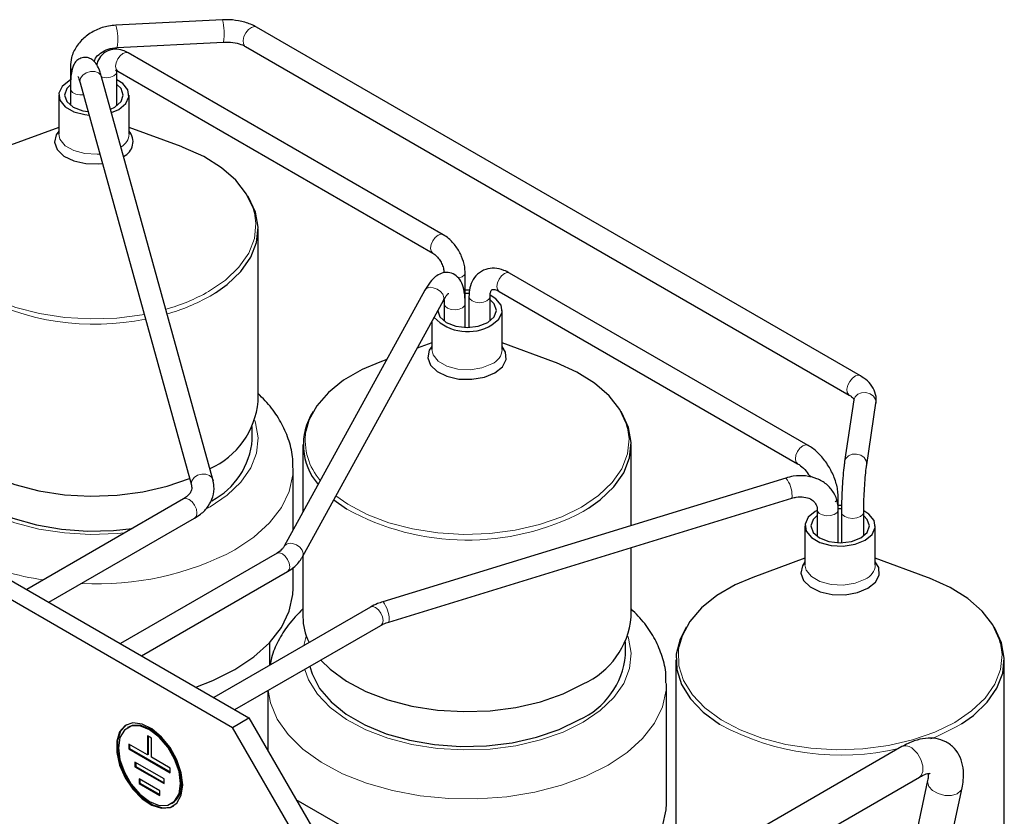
# Model space of a CAD drawing. Header units: millimetres. Extents: x 5 to 418, y 2 to 292.
# Tile 37 of 51: x 256 to 289, y 121 to 149. Entities that reach past the tile are written whole.
import ezdxf

# ---------------------------------------------------------------- set-up
doc = ezdxf.new("R2010")
doc.units = ezdxf.units.MM

msp = doc.modelspace()

# ---------------------------------------------------------------- linework, layer by layer
at = {"color": 7, "linetype": 'Continuous', "lineweight": 25}
for p, q in [((262.5204, 148.5882), (258.8895, 148.4048)), ((284.2829, 136.4453), (263.6827, 148.3375)), ((258.9278, 147.6458), (262.5587, 147.8292)), ((270.0554, 141.2556), (259.3074, 147.4603)), ((263.3027, 147.6793), (283.9029, 135.7871)), ((257.3332, 146.9851), (257.3332, 146.241)), ((258.9212, 146.811), (258.9217, 146.8218)), ((258.9217, 145.6634), (258.9217, 146.8218)), ((258.9474, 146.8367), (269.6955, 140.632)), ((262.1945, 132.9119), (258.3983, 146.639)), ((257.3332, 146.241), (257.3332, 145.6785)), ((257.6658, 146.4364), (261.462, 132.7093)), ((256.9375, 146.0216), (256.9375, 144.6921)), ((259.3375, 144.6921), (259.3375, 146.0216)), ((258.701, 145.5447), (258.8446, 145.6134)), ((258.7352, 145.4209), (258.986, 145.5317)), ((256.9375, 144.9192), (255.1598, 144.2631)), ((261.1152, 144.2631), (259.3375, 144.9192)), ((263.7375, 135.5699), (263.7375, 141.449)), ((270.8011, 138.9052), (270.8011, 139.964)), ((282.5005, 134.0712), (272.3182, 139.9493)), ((269.4297, 139.3634), (264.631, 130.6364)), ((270.9481, 139.365), (270.8011, 139.3657)), ((270.9297, 139.1475), (270.9297, 138.0978)), ((271.6497, 138.3158), (271.6497, 139.1475)), ((271.9582, 139.3258), (282.1405, 133.4476)), ((265.2619, 130.2895), (270.0606, 139.0165)), ((270.0811, 139.0321), (270.0663, 139.021)), ((270.0768, 139.0172), (270.0811, 138.9052)), ((270.0811, 139.0504), (270.0811, 138.9052)), ((270.0811, 138.9052), (270.0811, 138.3158)), ((270.8011, 138.0978), (270.8011, 138.9052)), ((272.0654, 137.3444), (272.0654, 138.6739)), ((269.6654, 138.2977), (269.6654, 137.3444)), ((269.6654, 137.5715), (269.1644, 137.3866)), ((273.8431, 136.9155), (272.0654, 137.5715)), ((268.1336, 137.0062), (267.8877, 136.9155)), ((283.9029, 135.7871), (283.8969, 135.7908)), ((284.0641, 135.6229), (283.7465, 133.5268)), ((284.4979, 133.4129), (284.8155, 135.509)), ((263.5375, 134.2634), (263.5375, 134.7136)), ((263.5375, 134.2634), (263.5375, 134.7136)), ((265.2654, 134.1013), (265.2654, 131.7902)), ((276.4654, 131.3394), (276.4654, 134.1013)), ((264.9375, 131.1938), (264.9375, 133.2836)), ((261.462, 132.7093), (261.4599, 132.7174)), ((262.1945, 132.9119), (262.2018, 132.8658)), ((281.7365, 132.9587), (267.9897, 128.7357)), ((261.1931, 132.2472), (255.8428, 129.1586)), ((268.2011, 128.0474), (281.9479, 132.2704)), ((283.6426, 132.0184), (283.5143, 132.0175)), ((283.529, 131.877), (283.529, 132.2897)), ((282.809, 131.877), (282.809, 130.9681)), ((283.529, 130.7501), (283.529, 131.877)), ((283.6376, 131.7999), (283.6376, 130.7495)), ((284.3976, 130.9832), (284.3976, 131.7999)), ((256.6029, 128.7198), (261.5731, 131.589)), ((282.3933, 131.3262), (282.3933, 129.9968)), ((284.7933, 129.9968), (284.7933, 131.3262)), ((264.3851, 130.393), (259.0448, 127.3101)), ((264.3803, 130.3901), (264.3851, 130.393)), ((264.631, 130.6364), (264.634, 130.6416)), ((276.4654, 128.2222), (276.4654, 130.5862)), ((265.2654, 130.2959), (265.2654, 128.2222)), ((282.3933, 130.2238), (280.6156, 129.5678)), ((286.571, 129.5678), (284.7933, 130.2238)), ((254.9413, 129.679), (263.4266, 124.7805)), ((259.7649, 126.8944), (264.7451, 129.7694)), ((264.9375, 129.2008), (264.9375, 129.9036)), ((254.3757, 129.3524), (262.8609, 124.454)), ((267.5671, 128.5561), (262.2268, 125.4732)), ((262.9468, 125.0575), (267.927, 127.9325)), ((264.1375, 126.5762), (264.1375, 127.3535)), ((265.4654, 127.3659), (265.4654, 127.3428)), ((265.4654, 127.3659), (265.4654, 127.3428)), ((276.2654, 126.9157), (276.2654, 127.3659)), ((276.2654, 126.9157), (276.2654, 127.3659)), ((277.9933, 126.7536), (277.9933, 120.8745)), ((289.1933, 120.8745), (289.1933, 126.7536)), ((264.0654, 125.7032), (264.0654, 123.6742)), ((277.6654, 121.8532), (277.6654, 125.9359)), ((262.8609, 124.454), (263.4266, 124.7805)), ((263.4266, 124.7805), (266.2551, 119.8816)), ((259.3109, 124.4626), (259.2826, 124.4463)), ((265.6894, 119.555), (262.8609, 124.454)), ((259.9618, 124.1679), (259.9618, 123.5147)), ((260.1032, 124.0863), (259.9618, 124.1679)), ((259.9901, 124.1516), (259.9901, 123.531)), ((260.1032, 123.433), (260.1032, 124.0863)), ((259.9618, 123.5147), (259.3254, 123.8821)), ((259.3254, 123.8821), (259.3254, 123.7188)), ((259.3537, 123.7351), (259.3254, 123.7188)), ((259.3254, 123.7188), (260.7396, 122.9023)), ((259.3537, 123.8657), (259.3537, 123.7351)), ((259.3537, 123.7351), (260.7396, 122.935)), ((285.7008, 123.7967), (268.5289, 113.8835)), ((259.9901, 123.531), (259.9618, 123.5147)), ((260.7396, 123.0657), (260.1032, 123.433)), ((260.5275, 122.6982), (259.5375, 123.2697)), ((259.5375, 123.2697), (259.5375, 123.1064)), ((259.5658, 123.1227), (259.5375, 123.1064)), ((259.5375, 123.1064), (260.5275, 122.5349)), ((259.5658, 123.2534), (259.5658, 123.1227)), ((259.5658, 123.1227), (260.5275, 122.5675)), ((260.7396, 122.9023), (260.7396, 123.0657)), ((260.3861, 122.2899), (259.679, 122.6981)), ((259.679, 122.6981), (259.679, 122.5348)), ((259.7072, 122.6818), (259.7072, 122.5511)), ((260.5275, 122.5349), (260.5275, 122.6982)), ((269.1289, 112.8443), (286.3008, 122.7574)), ((286.5783, 122.6377), (283.7836, 109.5652)), ((259.7072, 122.5511), (259.679, 122.5348)), ((259.679, 122.5348), (260.3861, 122.1266)), ((259.7072, 122.5511), (260.3861, 122.1593)), ((260.3861, 122.1266), (260.3861, 122.2899)), ((284.9571, 109.3143), (287.7518, 122.3869)), ((273.802, 116.9276), (265.0403, 121.9856)), ((260.7825, 121.8482), (260.8107, 121.8645))]:
    msp.add_line(p, q, dxfattribs=at)
at = {"color": 7, "linetype": 'Continuous', "lineweight": 18}
for p, q in [((262.0973, 139.163), (262.2784, 139.2726)), ((261.9655, 131.9039), (262.0973, 131.9775)), ((274.8252, 131.8153), (275.0063, 131.9249)), ((265.3809, 127.569), (265.2943, 127.2441)), ((287.5531, 124.4677), (287.7342, 124.5772))]:
    msp.add_line(p, q, dxfattribs=at)
at = {"color": 7, "linetype": 'Continuous', "lineweight": 18, "flags": 128}
for points in [[(263.3027, 147.6793), (263.2869, 147.6901), (263.2364, 147.7672), (263.225, 147.8809), (263.2544, 148.0141), (263.32, 148.1464), (263.4119, 148.2577), (263.5161, 148.331), (263.6168, 148.3553), (263.6827, 148.3375)], [(259.3074, 147.4603), (259.2248, 147.4763), (259.1274, 147.4425), (259.03, 147.3638), (258.9474, 147.2525), (258.8922, 147.1252), (258.8729, 147.0016), (258.8922, 146.9002), (258.9474, 146.8367), (258.9474, 146.8367)], [(257.6658, 146.4364), (257.6585, 146.4825), (257.6819, 146.5953), (257.7585, 146.6992), (257.8768, 146.7786), (258.0188, 146.8213), (258.1628, 146.8208), (258.2869, 146.7773), (258.3721, 146.6972), (258.3983, 146.639)], [(258.3942, 146.6379), (258.424, 146.6298), (258.5617, 146.614), (258.6995, 146.6298), (258.8163, 146.6749), (258.8943, 146.7423), (258.9212, 146.811)], [(257.7796, 146.025), (257.654, 146.0243), (257.5148, 146.0539), (257.4059, 146.1119), (257.3437, 146.1896), (257.3332, 146.2409)], [(256.9375, 144.6921), (256.9784, 144.5128), (257.1545, 144.2948), (257.4492, 144.1247), (257.8269, 144.023), (258.2421, 144.002), (258.3371, 144.009)], [(252.6378, 141.8999), (252.619, 141.7668), (252.6369, 141.2532), (252.7973, 140.748), (253.096, 140.2642), (253.5252, 139.8143), (254.0739, 139.41), (254.7279, 139.0617), (255.4702, 138.7785), (256.2815, 138.5677), (257.1409, 138.4348), (258.0261, 138.3831), (258.9142, 138.4142), (259.7822, 138.527), (259.8497, 138.5394)], [(262.0467, 139.3173), (262.6232, 139.7085), (263.0835, 140.1481), (263.4157, 140.6246), (263.6112, 141.1256), (263.6649, 141.6383), (263.6128, 142.0157)], [(270.0554, 141.2556), (269.9729, 141.2716), (269.8754, 141.2378), (269.778, 141.1591), (269.6954, 141.0478), (269.6403, 140.9205), (269.6209, 140.7969), (269.6403, 140.6955), (269.6921, 140.634)], [(270.8011, 139.964), (270.7737, 139.8845), (270.6957, 139.8171), (270.5789, 139.772), (270.5708, 139.7701)], [(272.1382, 139.9315), (272.0408, 139.8529), (271.9582, 139.7415), (271.903, 139.6143), (271.8836, 139.4906), (271.903, 139.3893), (271.9582, 139.3258), (271.9582, 139.3258)], [(272.3182, 139.9493), (272.2356, 139.9654), (272.1382, 139.9315)], [(269.7108, 139.4495), (269.8409, 139.4036), (269.9565, 139.3252), (270.0398, 139.2262), (270.0784, 139.1217), (270.0662, 139.0276), (270.0606, 139.0165)], [(270.9297, 139.1475), (270.9571, 139.068), (271.0351, 139.0006), (271.1519, 138.9555), (271.2897, 138.9397), (271.4274, 138.9555), (271.5442, 139.0006), (271.6222, 139.068), (271.6497, 139.1475), (271.6496, 139.1496)], [(270.8011, 138.9052), (270.7798, 138.8347), (270.7073, 138.7652), (270.5942, 138.7171), (270.4579, 138.6976), (270.319, 138.7097), (270.1987, 138.7515), (270.1153, 138.8168), (270.0815, 138.8955), (270.0811, 138.9061)], [(269.6654, 137.3444), (269.7063, 137.1651), (269.8824, 136.9471), (270.1771, 136.777), (270.5548, 136.6753), (270.97, 136.6543), (271.3725, 136.7166), (271.7139, 136.8546)], [(283.8969, 135.7908), (283.8871, 135.7979), (283.8367, 135.8749), (283.8252, 135.9887), (283.8546, 136.1218), (283.9202, 136.2541), (284.0121, 136.3654), (284.1163, 136.4388), (284.217, 136.463), (284.283, 136.4452)], [(284.0641, 135.6229), (284.104, 135.7262), (284.1965, 135.8159), (284.326, 135.8676), (284.4728, 135.8734), (284.6146, 135.8323), (284.7298, 135.7507), (284.8009, 135.641), (284.8169, 135.5198), (284.8155, 135.509)], [(252.653, 134.9166), (252.5477, 134.4586), (252.5658, 133.9384), (252.7283, 133.4267), (253.0308, 132.9366), (253.4656, 132.4809), (254.0214, 132.0714), (254.6838, 131.7186), (255.4357, 131.4317), (256.2575, 131.2182), (257.128, 131.0835), (258.0247, 131.0312), (258.9243, 131.0627), (259.1843, 131.0876)], [(262.0973, 131.9775), (262.6812, 132.3738), (263.1474, 132.819), (263.4839, 133.3016), (263.6819, 133.8092), (263.7363, 134.3285), (263.6457, 134.8461), (263.622, 134.9166)], [(274.7747, 131.9696), (275.3511, 132.3608), (275.8114, 132.8004), (276.1436, 133.2769), (276.3391, 133.778), (276.3928, 134.2907), (276.3408, 134.668)], [(282.3205, 134.0534), (282.2231, 133.9748), (282.1405, 133.8634), (282.0853, 133.7361), (282.066, 133.6125), (282.0853, 133.5112), (282.1389, 133.4486)], [(282.5004, 134.0712), (282.4179, 134.0872), (282.3205, 134.0534)], [(283.7462, 133.5248), (283.7864, 133.6301), (283.8788, 133.7198), (284.0083, 133.7715), (284.1552, 133.7773), (284.297, 133.7362), (284.4121, 133.6546), (284.4832, 133.5449), (284.4993, 133.4237), (284.4978, 133.4125)], [(261.4599, 132.7174), (261.4546, 132.7555), (261.478, 132.8682), (261.5547, 132.9722), (261.673, 133.0516), (261.8149, 133.0943), (261.9589, 133.0938), (262.083, 133.0502), (262.1683, 132.9701), (262.1945, 132.9119)], [(264.9374, 133.2982), (264.9273, 133.0686), (264.8007, 132.5001), (264.5321, 131.9484), (264.1272, 131.4252), (263.5946, 130.9415), (262.9458, 130.5078)], [(281.7365, 132.9587), (281.7563, 132.9472), (281.793, 132.8877)], [(266.3944, 132.3491), (266.8019, 132.0623), (267.4558, 131.714), (268.1981, 131.4308), (269.0094, 131.22), (269.8688, 131.0871), (270.7541, 131.0355), (271.6422, 131.0665), (272.5101, 131.1793), (273.3355, 131.3711), (274.097, 131.6368), (274.7747, 131.9696)], [(261.1931, 132.2472), (261.2803, 132.2641), (261.3831, 132.2284), (261.4859, 132.1454), (261.5731, 132.0278), (261.6313, 131.8936), (261.6518, 131.763)], [(283.529, 132.2896), (283.5016, 132.2102), (283.4236, 132.1428)], [(261.6518, 131.763), (261.6313, 131.6561), (261.5731, 131.589), (261.5731, 131.589)], [(283.529, 131.877), (283.5255, 131.8481), (283.4792, 131.7715), (283.3857, 131.711), (283.2592, 131.6758), (283.119, 131.6712), (282.9863, 131.6979), (282.8815, 131.7519), (282.8205, 131.8249), (282.8091, 131.8793)], [(283.6376, 131.8011), (283.6376, 131.7999), (283.6665, 131.7159), (283.7489, 131.6448), (283.8722, 131.5972), (284.0176, 131.5805), (284.163, 131.5972), (284.2863, 131.6448), (284.3686, 131.7159), (284.3976, 131.7999), (284.3976, 131.8015)], [(264.9121, 130.7225), (265.0422, 130.6766), (265.1577, 130.5982), (265.2411, 130.4992), (265.2796, 130.3947), (265.2674, 130.3006), (265.2619, 130.2895)], [(264.3851, 130.393), (264.3851, 130.393), (264.4677, 130.409), (264.5651, 130.3752)], [(264.5651, 130.3752), (264.6625, 130.2965), (264.7451, 130.1851), (264.8002, 130.0579), (264.8196, 129.9343), (264.8002, 129.8329), (264.7451, 129.7694), (264.7451, 129.7694)], [(282.3933, 129.9968), (282.4342, 129.8175), (282.6103, 129.5994), (282.905, 129.4293), (283.2827, 129.3276), (283.6979, 129.3067), (284.1005, 129.3689), (284.4418, 129.5069)], [(267.9897, 128.7357), (268.0094, 128.7242), (268.0462, 128.6647)], [(267.5671, 128.5561), (267.6496, 128.5721), (267.747, 128.5382)], [(267.747, 128.5382), (267.8445, 128.4596), (267.927, 128.3482), (267.9822, 128.221), (268.0016, 128.0973), (267.9822, 127.996), (267.927, 127.9325), (267.927, 127.9325)], [(274.8252, 124.6298), (275.4091, 125.0261), (275.8753, 125.4713), (276.2118, 125.954), (276.4098, 126.4615), (276.4643, 126.9808), (276.3737, 127.4985), (276.3499, 127.569)], [(287.5026, 124.6219), (288.0791, 125.0132), (288.5393, 125.4527), (288.8715, 125.9292), (289.067, 126.4303), (289.1207, 126.943), (289.0687, 127.3204)], [(278.0936, 127.2045), (278.0748, 127.0714), (278.0928, 126.5579), (278.2531, 126.0527), (278.5518, 125.5689), (278.9811, 125.119), (279.5298, 124.7146), (280.1837, 124.3664), (280.926, 124.0832), (281.7373, 123.8724), (282.5968, 123.7394), (283.482, 123.6878), (284.3701, 123.7188), (285.2381, 123.8317), (286.0635, 124.0234), (286.8249, 124.2891), (287.5026, 124.6219)], [(265.3283, 126.4323), (265.4562, 126.079), (265.7587, 125.5889), (266.1936, 125.1332), (266.7494, 124.7237), (267.4118, 124.3709), (268.1636, 124.084), (268.9854, 123.8705), (269.856, 123.7359), (270.7526, 123.6836), (271.6522, 123.715), (272.5314, 123.8293), (273.3675, 124.0235), (274.1387, 124.2927), (274.8252, 124.6298)], [(275.6737, 123.1601), (274.9224, 122.7855), (274.0846, 122.4781), (273.1782, 122.2443), (272.2224, 122.0893), (271.2378, 122.0162), (270.2452, 122.0267), (269.2659, 122.1205), (268.3206, 122.2956), (267.4296, 122.5483), (266.6118, 122.8732), (265.8847, 123.2633), (265.2637, 123.7104), (264.7621, 124.205), (264.3906, 124.7365), (264.1571, 125.2935), (264.0767, 125.7097)], [(277.6653, 125.9505), (277.6552, 125.7209), (277.5286, 125.1525), (277.26, 124.6007), (276.8551, 124.0775), (276.3226, 123.5938), (275.6737, 123.1601)], [(286.6849, 124.0581), (286.8666, 124.1306), (287.5531, 124.4677)], [(286.3008, 122.7574), (286.3597, 122.8086), (286.419, 122.9529), (286.4145, 123.1466), (286.3471, 123.3601), (286.227, 123.561), (286.0724, 123.7186)], [(286.5772, 122.6319), (286.5732, 122.5905), (286.6169, 122.4398), (286.7442, 122.3001), (286.9355, 122.1928), (287.1618, 122.134), (287.3885, 122.1329), (287.5813, 122.1895), (287.7106, 122.2953), (287.7518, 122.3868)]]:
    msp.add_lwpolyline(points, dxfattribs=at)
at = {"color": 7, "linetype": 'Continuous', "lineweight": 25, "flags": 128}
for points in [[(257.3321, 146.5351), (257.2889, 146.5114), (257.0499, 146.3144), (256.942, 146.082), (256.9784, 145.8423), (257.1545, 145.6242), (257.4492, 145.4541), (257.8269, 145.3524), (257.9703, 145.3356)], [(258.986, 145.5317), (259.225, 145.7288), (259.3329, 145.9612), (259.2966, 146.2009), (259.1204, 146.4189), (258.9217, 146.5459)], [(257.3225, 146.3561), (257.2136, 146.2425), (257.1375, 146.0216), (257.2136, 145.8007), (257.4304, 145.6134), (257.7548, 145.4882), (257.9369, 145.456)], [(258.8446, 145.6134), (259.0613, 145.8007), (259.1375, 146.0216), (259.0613, 146.2425), (258.9217, 146.3798)], [(256.9375, 144.7899), (256.8504, 144.6631), (256.7957, 144.4099), (256.8864, 144.1601), (257.1127, 143.9409), (257.4501, 143.7759), (257.8619, 143.6832), (258.3036, 143.6726), (258.4267, 143.6849)], [(263.6128, 142.0157), (263.5755, 142.1494), (263.3452, 142.6455), (262.98, 143.1139), (262.4895, 143.5424), (261.8862, 143.9199), (261.1858, 144.2366), (261.1152, 144.2631)], [(262.2784, 139.2726), (262.6812, 139.5593), (263.1474, 140.0045), (263.4839, 140.4872), (263.6819, 140.9947), (263.7363, 141.5141), (263.6457, 142.0317), (263.4125, 142.5342), (263.3897, 142.5705)], [(270.9389, 139.2496), (270.8654, 139.2512), (270.8011, 139.25)], [(271.7139, 138.1841), (271.953, 138.3811), (272.0608, 138.6135), (272.0245, 138.8532), (271.8484, 139.0713), (271.657, 139.1945)], [(271.5725, 138.2657), (271.7893, 138.453), (271.8654, 138.6739), (271.7893, 138.8948), (271.6497, 139.0321)], [(269.8656, 138.6618), (269.9415, 138.453), (270.1583, 138.2657), (270.4827, 138.1406), (270.8654, 138.0966), (271.2481, 138.1406), (271.5725, 138.2657)], [(269.6654, 137.4422), (269.5783, 137.3154), (269.5236, 137.0622), (269.6144, 136.8124), (269.8407, 136.5932), (270.178, 136.4283), (270.5898, 136.3355), (271.0315, 136.325), (271.4552, 136.3978), (271.815, 136.5461)], [(271.815, 136.5461), (272.0718, 136.7538), (272.198, 136.9983), (272.1797, 137.2533), (272.0654, 137.4422)], [(267.8877, 136.9155), (267.2833, 136.6574), (266.6542, 136.2943), (266.1342, 135.8775), (265.7366, 135.418), (265.4719, 134.9276), (265.3657, 134.5522)], [(276.3408, 134.668), (276.3034, 134.8017), (276.0731, 135.2978), (275.708, 135.7662), (275.2174, 136.1947), (274.6141, 136.5722), (273.9137, 136.889), (273.8431, 136.9155)], [(252.5375, 135.5699), (252.5658, 135.2449), (252.7283, 134.7332), (253.0308, 134.2431), (253.4656, 133.7874), (254.0214, 133.3778), (254.6838, 133.0251), (255.4357, 132.7382), (256.2575, 132.5247), (257.128, 132.39), (258.0247, 132.3377), (258.9243, 132.3691), (259.8035, 132.4834), (260.6395, 132.6777), (261.3978, 132.9414)], [(275.0063, 131.9249), (275.4091, 132.2116), (275.8753, 132.6569), (276.2118, 133.1395), (276.4098, 133.6471), (276.4643, 134.1664), (276.3737, 134.684), (276.1404, 135.1866), (276.1176, 135.2228)], [(252.7375, 134.2634), (252.7421, 134.1346), (252.8524, 133.6237), (253.1069, 133.1302), (253.4986, 132.6677), (254.0168, 132.2487), (254.6474, 131.8846), (255.3733, 131.5854), (256.1745, 131.3593), (257.0293, 131.2124), (257.9143, 131.1487), (258.8054, 131.17), (259.4467, 131.2391)], [(252.7375, 134.2634), (252.7421, 134.1346), (252.8524, 133.6237), (253.1069, 133.1302), (253.4986, 132.6677), (254.0168, 132.2487), (254.6474, 131.8846), (255.3733, 131.5854), (256.1745, 131.3593), (257.0293, 131.2124), (257.9143, 131.1487), (258.8054, 131.17), (259.4467, 131.2391)], [(266.3197, 132.2132), (266.7494, 131.9092), (266.7641, 131.9)], [(282.809, 131.8506), (282.7448, 131.8161), (282.5057, 131.619), (282.3979, 131.3866), (282.4342, 131.1469), (282.6103, 130.9289), (282.905, 130.7588), (283.2827, 130.6571), (283.6979, 130.6361), (284.1005, 130.6984), (284.4418, 130.8364), (284.4418, 130.8364)], [(282.809, 131.6844), (282.6694, 131.5472), (282.5933, 131.3262), (282.6694, 131.1053), (282.8862, 130.918), (283.2106, 130.7929), (283.5933, 130.749), (283.976, 130.7929), (284.3004, 130.918)], [(283.6398, 131.9029), (283.5933, 131.9035), (283.5264, 131.9022)], [(284.4418, 130.8364), (284.6809, 131.0335), (284.7887, 131.2659), (284.7524, 131.5055), (284.5763, 131.7236), (284.4, 131.8391)], [(284.3004, 130.918), (284.5172, 131.1053), (284.5933, 131.3262), (284.5172, 131.5472), (284.3976, 131.6693)], [(282.3933, 130.0945), (282.3063, 129.9678), (282.2516, 129.7145), (282.3423, 129.4648), (282.5686, 129.2455), (282.9059, 129.0806), (283.3177, 128.9878), (283.7594, 128.9773), (284.1831, 129.0501), (284.5429, 129.1984)], [(284.5429, 129.1984), (284.7997, 129.4061), (284.9259, 129.6507), (284.9076, 129.9057), (284.7933, 130.0945)], [(280.6156, 129.5678), (280.0113, 129.3098), (279.3821, 128.9466), (278.8621, 128.5298), (278.4645, 128.0703), (278.1998, 127.58), (278.0936, 127.2045)], [(289.0687, 127.3204), (289.0313, 127.454), (288.801, 127.9501), (288.4359, 128.4185), (287.9453, 128.847), (287.342, 129.2245), (286.6416, 129.5413), (286.571, 129.5678)], [(262.9458, 126.4251), (263.5946, 126.8588), (264.1272, 127.3425), (264.5321, 127.8657), (264.8007, 128.4174), (264.9273, 128.9859), (264.9375, 129.2008)], [(278.3411, 127.8751), (278.1302, 127.4639), (278.0035, 126.9488), (278.0217, 126.4286), (278.1841, 125.9169), (278.4867, 125.4268), (278.9215, 124.9711), (279.4773, 124.5616), (279.4921, 124.5524)], [(287.7342, 124.5772), (288.137, 124.864), (288.6033, 125.3092), (288.9397, 125.7918), (289.1378, 126.2994), (289.1922, 126.8187), (289.1016, 127.3363), (288.8683, 127.8389), (288.8455, 127.8751)], [(265.8794, 126.7504), (266.1936, 126.4397), (266.7494, 126.0301), (267.4118, 125.6774), (268.1636, 125.3905), (268.9854, 125.177), (269.856, 125.0423), (270.7526, 124.99), (271.6522, 125.0215), (272.5314, 125.1358), (273.3675, 125.33), (274.1387, 125.5992), (274.8252, 125.9363)], [(261.6138, 125.827), (262.1945, 126.0505), (262.9458, 126.4251)], [(265.5059, 126.5348), (265.5803, 126.276), (265.8348, 125.7825), (266.2265, 125.32), (266.7447, 124.901), (267.3754, 124.5369), (268.1012, 124.2378), (268.9024, 124.0116), (269.7572, 123.8647), (270.6422, 123.801), (271.5333, 123.8223), (272.4062, 123.928), (273.237, 124.1151), (274.0032, 124.3787), (274.6838, 124.7114)], [(265.5059, 126.5348), (265.5803, 126.276), (265.8348, 125.7825), (266.2265, 125.32), (266.7447, 124.901), (267.3754, 124.5369), (268.1012, 124.2378), (268.9024, 124.0116), (269.7572, 123.8647), (270.6422, 123.801), (271.5333, 123.8223), (272.4062, 123.928), (273.237, 124.1151), (274.0032, 124.3787), (274.6838, 124.7114)], [(261.1639, 122.4941), (261.1136, 122.9082), (260.9673, 123.3436), (260.7379, 123.7615), (260.4458, 124.1248), (260.1171, 124.4012), (259.7808, 124.5663), (259.4668, 124.6052), (259.2032, 124.5146), (259.0132, 124.3025), (258.9138, 123.9878), (258.9138, 123.5984), (259.0132, 123.1688), (259.2032, 122.7374), (259.4668, 122.3424), (259.7808, 122.0189), (260.1171, 121.7956), (260.4458, 121.6925), (260.7379, 121.7186), (260.9673, 121.8716), (261.1136, 122.138), (261.1639, 122.4941)], [(259.2609, 124.5493), (259.2314, 124.531), (259.0415, 124.3189), (258.9421, 124.0041), (258.9421, 123.6147), (259.0415, 123.1852), (259.2314, 122.7537), (259.4951, 122.3587), (259.809, 122.0352), (260.1453, 121.812), (260.4741, 121.7088), (260.7662, 121.7349), (260.8607, 121.7779)], [(261.0932, 122.5349), (261.0413, 122.9434), (260.8906, 123.3718), (260.656, 123.7782), (260.3603, 124.1229), (260.0325, 124.3721), (259.7047, 124.5013), (259.4091, 124.498), (259.1744, 124.3625), (259.0238, 124.1081), (258.9719, 123.7596), (259.0238, 123.3511), (259.1744, 122.9227), (259.4091, 122.5163), (259.7047, 122.1716), (260.0325, 121.9224), (260.3603, 121.7932), (260.656, 121.7964), (260.8906, 121.932), (261.0413, 122.1864), (261.0932, 122.5349)], [(261.1215, 122.5513), (261.0695, 122.9597), (260.9189, 123.3881), (260.6842, 123.7946), (260.3886, 124.1392), (260.0608, 124.3884), (259.733, 124.5177), (259.4374, 124.5144), (259.3109, 124.4626)], [(275.6737, 119.0774), (276.3226, 119.5111), (276.8551, 119.9948), (277.26, 120.518), (277.5286, 121.0698), (277.6552, 121.6382), (277.6654, 121.8532)]]:
    msp.add_lwpolyline(points, dxfattribs=at)
at = {"color": 7, "linetype": 'Continuous', "lineweight": 18}
for centre, radius, start, end in [((260.7031, 148.1159), 1.8777, 351.21521, 14.56745), ((257.0722, 147.9325), 1.8777, 351.21521, 14.56745), ((257.4864, 146.9898), 0.1533, 181.69039, 226.8943), ((258.795, 144.7234), 0.5434, 299.11529, 356.70011), ((269.629, 139.2148), 0.2485, 70.7726, 143.28136), ((258.1537, 146.8314), 8.6294, 241.50053, 281.63433), ((258.7763, 145.151), 6.6879, 285.73548, 299.2755), ((258.787, 145.0666), 6.7683, 285.83482, 299.27992), ((271.4956, 137.3823), 0.571, 292.47641, 356.20345), ((267.4586, 134.2544), 2.114, 171.90222, 220.86366), ((281.0184, 132.3652), 0.9343, 354.17803, 34.00176), ((270.8732, 139.3298), 8.4904, 241.05552, 297.74077), ((264.8303, 130.4852), 0.251, 70.98289, 141.45869), ((258.2774, 139.3399), 9.99, 266.80828, 297.85975), ((257.6846, 138.5821), 9.1842, 245.25659, 262.02958), ((284.2235, 130.0346), 0.571, 292.47641, 356.20345), ((267.2716, 128.1422), 0.9343, 354.17803, 34.00176), ((283.6173, 132.1551), 8.6498, 241.51608, 283.19457), ((285.8315, 123.4952), 0.3285, 42.83601, 113.43388)]:
    msp.add_arc(centre, radius, start, end, dxfattribs=at)
at = {"color": 7, "linetype": 'Continuous', "lineweight": 25}
for centre, radius, start, end in [((258.9204, 144.4317), 0.5498, 294.3694, 40.65919), ((270.8834, 139.5467), 1.5958, 224.23778, 301.36281), ((260.9699, 135.8242), 2.7792, 293.93073, 354.74913), ((267.36, 134.097), 2.0782, 147.19775, 220.80893), ((260.9587, 134.4758), 2.5875, 297.75839, 355.29086), ((267.2786, 128.2409), 2.0133, 180.53379, 205.76052), ((273.6979, 128.4765), 2.7792, 293.93073, 354.74913), ((273.6079, 127.153), 2.6681, 293.78102, 354.89884), ((260.3979, 122.4649), 0.7286, 304.5077, 6.80448)]:
    msp.add_arc(centre, radius, start, end, dxfattribs=at)
for points, knots in [([(263.6827, 148.3375), (263.6174, 148.3716), (263.4336, 148.4675), (263.0854, 148.5634), (262.75, 148.596), (262.5646, 148.5897), (262.5204, 148.5882)], [0, 0, 0, 0, 0.19721047, 0.55473943, 0.89400052, 1, 1, 1, 1]), ([(258.8895, 148.4048), (258.8051, 148.3971), (258.5709, 148.3755), (258.1991, 148.2527), (257.8189, 148.0139), (257.5291, 147.6888), (257.3605, 147.332), (257.3415, 147.0902), (257.3332, 146.9851)], [0, 0, 0, 0, 0.1049277, 0.2915112, 0.479702, 0.66849, 0.8557722, 1, 1, 1, 1]), ([(262.5587, 147.8292), (262.6138, 147.8303), (262.7734, 147.8337), (263.0237, 147.796), (263.2104, 147.7299), (263.2859, 147.6885), (263.3027, 147.6793)], [0, 0, 0, 0, 0.1952945, 0.5665526, 0.9035883, 1, 1, 1, 1]), ([(258.1429, 147.1654), (258.1562, 147.2021), (258.1919, 147.3008), (258.3562, 147.4591), (258.6146, 147.6035), (258.8229, 147.6316), (258.9278, 147.6458)], [0, 0, 0, 0, 0.15842868, 0.42648737, 0.71121033, 1, 1, 1, 1]), ([(259.3074, 147.4603), (259.2482, 147.4903), (259.1009, 147.5651), (258.8505, 147.6031), (258.5694, 147.5374), (258.3564, 147.3545), (258.2494, 147.1761), (258.2364, 147.068), (258.2343, 147.051)], [0, 0, 0, 0, 0.1416733, 0.3524258, 0.5518529, 0.7652589, 0.9629389, 1, 1, 1, 1]), ([(258.3983, 146.639), (258.3822, 146.6936), (258.3314, 146.8653), (258.2612, 147.0352), (258.1282, 147.2045), (257.962, 147.2979), (257.7776, 147.313), (257.6149, 147.2515), (257.5022, 147.1479), (257.4297, 147.027), (257.3798, 146.874), (257.3459, 146.6544), (257.3339, 146.4171), (257.3333, 146.2653), (257.3332, 146.241)], [0, 0, 0, 0, 0.0756134, 0.2376762, 0.3226551, 0.3864944, 0.4481105, 0.5108139, 0.5643126, 0.6213317, 0.7029522, 0.8314896, 0.9729823, 1, 1, 1, 1]), ([(258.8781, 146.8669), (258.8768, 146.8664), (258.8673, 146.8629), (258.8961, 146.8648), (258.9335, 146.8444), (258.9474, 146.8367)], [0, 0, 0, 0, 0.0858666, 0.657559, 1, 1, 1, 1]), ([(257.5877, 146.6589), (257.589, 146.6567), (257.5925, 146.6508), (257.6245, 146.5776), (257.6517, 146.4846), (257.6658, 146.4364)], [0, 0, 0, 0, 0.2196346, 0.5954066, 1, 1, 1, 1]), ([(270.8011, 139.964), (270.7977, 140.0295), (270.7884, 140.2108), (270.6933, 140.5198), (270.5023, 140.8582), (270.2781, 141.1094), (270.1173, 141.215), (270.0554, 141.2556)], [0, 0, 0, 0, 0.1338422, 0.3706233, 0.6079728, 0.8492496, 1, 1, 1, 1]), ([(269.6955, 140.632), (269.7173, 140.6179), (269.7678, 140.5854), (269.8631, 140.4918), (269.9604, 140.3569), (270.0372, 140.1993), (270.0764, 140.0571), (270.0798, 139.991), (270.0811, 139.964)], [0, 0, 0, 0, 0.1286046, 0.2971751, 0.4812063, 0.6745634, 0.8667987, 1, 1, 1, 1]), ([(272.3182, 139.9493), (272.254, 139.9827), (272.0864, 140.0698), (271.8078, 140.1294), (271.488, 140.0914), (271.2124, 139.9297), (271.0257, 139.6714), (270.941, 139.4033), (270.9329, 139.22), (270.9297, 139.1475)], [0, 0, 0, 0, 0.1020105, 0.2664117, 0.4195264, 0.5856723, 0.7412321, 0.897685, 1, 1, 1, 1]), ([(270.8011, 138.9052), (270.7997, 138.9756), (270.7952, 139.1887), (270.7475, 139.466), (270.6386, 139.7189), (270.4631, 139.9029), (270.2198, 139.9894), (269.9767, 139.9495), (269.776, 139.8265), (269.5983, 139.6437), (269.488, 139.4603), (269.4297, 139.3634)], [0, 0, 0, 0, 0.0765059, 0.23129037, 0.35354742, 0.45414359, 0.55322619, 0.65371669, 0.75112798, 0.8685514, 1, 1, 1, 1]), ([(271.6497, 139.1475), (271.6512, 139.1828), (271.6556, 139.2791), (271.6965, 139.3717), (271.7188, 139.3856), (271.7419, 139.3996), (271.8544, 139.3811), (271.934, 139.3387), (271.9582, 139.3258)], [0, 0, 0, 0, 0.1067426, 0.2922864, 0.49512633, 0.72996094, 0.9178493, 1, 1, 1, 1]), ([(270.0606, 139.0165), (270.0841, 139.0572), (270.1434, 139.1602), (270.2261, 139.2537), (270.2346, 139.2589), (270.2381, 139.261)], [0, 0, 0, 0, 0.27861968, 0.70371106, 1, 1, 1, 1]), ([(284.8155, 135.509), (284.8205, 135.5848), (284.8322, 135.7641), (284.7309, 136.0349), (284.5417, 136.2748), (284.3663, 136.3904), (284.2829, 136.4453)], [0, 0, 0, 0, 0.2023001, 0.4779903, 0.7519967, 1, 1, 1, 1]), ([(264.9212, 133.3038), (264.9238, 133.4058), (264.9317, 133.7148), (264.8086, 134.2233), (264.5663, 134.806), (264.2133, 135.3554), (263.8973, 135.6793), (263.7375, 135.8432)], [0, 0, 0, 0, 0.1080632, 0.3273453, 0.5466934, 0.7706738, 1, 1, 1, 1]), ([(283.9029, 135.7871), (283.9318, 135.7686), (284.01, 135.7186), (284.0649, 135.6429), (284.0646, 135.6292), (284.0642, 135.6242), (284.0641, 135.6229)], [0, 0, 0, 0, 0.1907041, 0.5171814, 0.8746515, 1, 1, 1, 1]), ([(283.529, 132.2897), (283.5259, 132.3624), (283.5172, 132.5674), (283.4253, 132.9214), (283.2365, 133.3265), (282.9748, 133.6903), (282.7184, 133.9345), (282.5528, 134.0384), (282.5005, 134.0712)], [0, 0, 0, 0, 0.1093515, 0.3083241, 0.5067504, 0.7056001, 0.9069649, 1, 1, 1, 1]), ([(282.1405, 133.4476), (282.1741, 133.4262), (282.2685, 133.3659), (282.4304, 133.2152), (282.5313, 133.0607), (282.5783, 132.9887)], [0, 0, 0, 0, 0.2275271, 0.6398189, 1, 1, 1, 1]), ([(283.7465, 133.5268), (283.7401, 133.4815), (283.7209, 133.3463), (283.6921, 133.0567), (283.6638, 132.6615), (283.6447, 132.2558), (283.638, 131.969), (283.6377, 131.8285), (283.6376, 131.7999)], [0, 0, 0, 0, 0.1084483, 0.3241885, 0.5330577, 0.7399199, 0.9469408, 1, 1, 1, 1]), ([(284.3976, 131.7999), (284.3979, 131.8547), (284.3987, 132.0141), (284.4081, 132.3256), (284.4284, 132.7091), (284.4561, 133.0668), (284.481, 133.2964), (284.4945, 133.3899), (284.4979, 133.4129)], [0, 0, 0, 0, 0.1073831, 0.3123182, 0.5196307, 0.7272882, 0.9327958, 1, 1, 1, 1]), ([(283.529, 131.877), (283.5244, 131.9557), (283.5121, 132.1621), (283.3855, 132.4723), (283.1369, 132.7582), (282.8047, 132.9527), (282.4161, 133.046), (282.048, 133.0398), (281.8228, 132.9812), (281.7365, 132.9587)], [0, 0, 0, 0, 0.0993273, 0.260673, 0.418976, 0.5759077, 0.7352423, 0.8985502, 1, 1, 1, 1]), ([(261.462, 132.7093), (261.4669, 132.6851), (261.484, 132.6013), (261.4573, 132.4939), (261.3525, 132.3509), (261.2374, 132.276), (261.1931, 132.2472)], [0, 0, 0, 0, 0.15059474, 0.52096056, 0.81574003, 1, 1, 1, 1]), ([(261.5731, 131.589), (261.6417, 131.6327), (261.8216, 131.7471), (262.0461, 131.9865), (262.2101, 132.3167), (262.2525, 132.6385), (262.2104, 132.8367), (262.1945, 132.9119)], [0, 0, 0, 0, 0.1459409, 0.3823376, 0.6092483, 0.8516497, 1, 1, 1, 1]), ([(281.9479, 132.2704), (281.9963, 132.2832), (282.1383, 132.3206), (282.3699, 132.3221), (282.596, 132.2511), (282.745, 132.1234), (282.8031, 131.996), (282.8079, 131.9005), (282.809, 131.877)], [0, 0, 0, 0, 0.0997596, 0.292926, 0.4888149, 0.6955098, 0.9250264, 1, 1, 1, 1]), ([(264.631, 130.6364), (264.612, 130.6053), (264.5552, 130.5123), (264.453, 130.4407), (264.3851, 130.393)], [0, 0, 0, 0, 0.3345754, 1, 1, 1, 1]), ([(264.7451, 129.7694), (264.8152, 129.8148), (264.9959, 129.9317), (265.1621, 130.1188), (265.2443, 130.2594), (265.2619, 130.2895)], [0, 0, 0, 0, 0.3328904, 0.8569049, 1, 1, 1, 1]), ([(267.9897, 128.7357), (267.9296, 128.7159), (267.7768, 128.6658), (267.6462, 128.5975), (267.5671, 128.5561)], [0, 0, 0, 0, 0.39343233, 1, 1, 1, 1]), ([(265.2654, 128.4952), (265.0905, 128.3153), (264.7611, 127.9768), (264.4183, 127.4097), (264.2105, 126.9494), (264.1642, 126.6666), (264.1506, 126.5838)], [0, 0, 0, 0, 0.323628, 0.6092659, 0.8856077, 1, 1, 1, 1]), ([(277.6491, 125.9561), (277.6517, 126.0581), (277.6596, 126.3672), (277.5365, 126.8756), (277.2942, 127.4583), (276.9412, 128.0077), (276.6252, 128.3316), (276.4654, 128.4955)], [0, 0, 0, 0, 0.1080632, 0.3273453, 0.5466934, 0.7706738, 1, 1, 1, 1]), ([(267.927, 127.9325), (267.9568, 127.9486), (268.0323, 127.9896), (268.1374, 128.0256), (268.2011, 128.0474)], [0, 0, 0, 0, 0.3942431, 1, 1, 1, 1]), ([(287.7518, 122.3869), (287.7676, 122.4739), (287.8104, 122.7097), (287.8053, 123.0645), (287.7065, 123.4339), (287.5064, 123.7501), (287.2111, 123.9782), (286.8585, 124.0896), (286.4924, 124.0924), (286.1053, 124.0048), (285.8403, 123.8684), (285.7008, 123.7967)], [0, 0, 0, 0, 0.0744293, 0.2016579, 0.3154017, 0.4216487, 0.537357, 0.6454405, 0.7531893, 0.8700481, 1, 1, 1, 1]), ([(286.3008, 122.7574), (286.3451, 122.7811), (286.4695, 122.8477), (286.6186, 122.8946), (286.6796, 122.8811), (286.6669, 122.8871), (286.6667, 122.8871)], [0, 0, 0, 0, 0.2174008, 0.610244, 0.9955747, 1, 1, 1, 1]), ([(286.599, 122.851), (286.6001, 122.8133), (286.6017, 122.7573), (286.5841, 122.6671), (286.5783, 122.6377)], [0, 0, 0, 0, 0.6750514, 1, 1, 1, 1])]:
    msp.add_open_spline(points, degree=3, knots=knots, dxfattribs=at)

doc.saveas('drawing.dxf')
